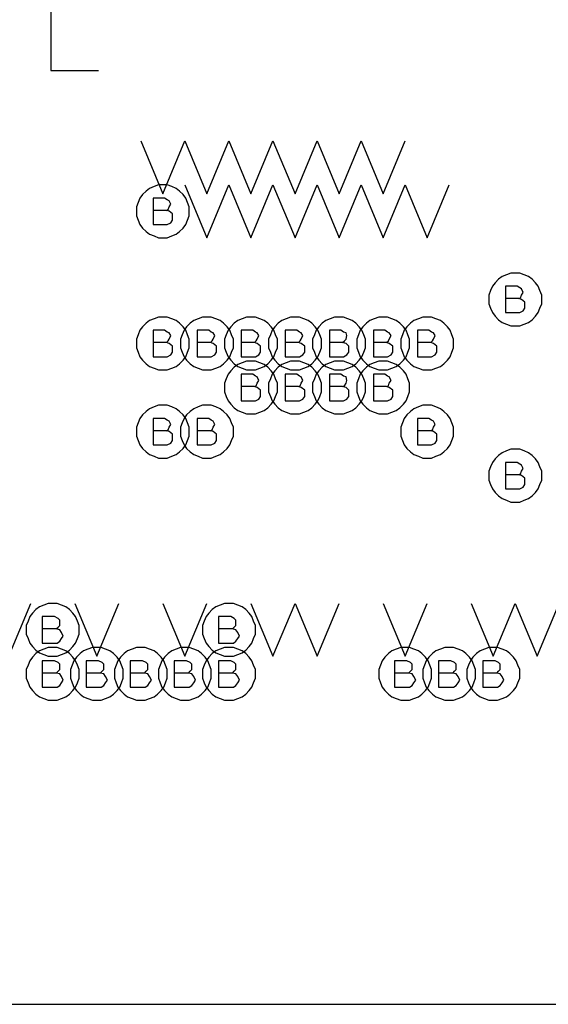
# Model space of a CAD drawing. Extents: x 28 to 61, y 25 to 46.
# Tile 14 of 61: x 36.5 to 37.1, y 30 to 31.1. Entities that reach past the tile are written whole.
import ezdxf

# ---------------------------------------------------------------- set-up
doc = ezdxf.new("R2010")
doc.units = 0
doc.layers.add('RVP8-TX_d_fab', color=2, linetype='CONTINUOUS')

msp = doc.modelspace()

# ---------------------------------------------------------------- linework, layer by layer
at = {"layer": 'RVP8-TX_d_fab'}
for points in [[(33.23, 29.96), (33.821, 29.96), (33.821, 30.285), (34.835, 30.285), (34.835, 29.96), (35.406, 29.96), (35.406, 30.285), (35.479, 30.285), (35.479, 29.96), (37.306, 29.96), (37.306, 30.285), (37.38, 30.285), (37.38, 29.96), (37.951, 29.96), (37.951, 30.285), (40.105, 30.285), (40.105, 34.51), (33.23, 34.51), (33.23, 29.96)], [(36.685, 30.86), (36.685, 30.865), (36.683, 30.87), (36.681, 30.875), (36.678, 30.879), (36.674, 30.883), (36.67, 30.886), (36.665, 30.888), (36.66, 30.89), (36.655, 30.89), (36.65, 30.89), (36.645, 30.888), (36.64, 30.886), (36.636, 30.883), (36.632, 30.879), (36.629, 30.875), (36.627, 30.87), (36.625, 30.865), (36.625, 30.86), (36.625, 30.855), (36.627, 30.85), (36.629, 30.845), (36.632, 30.841), (36.636, 30.837), (36.64, 30.834), (36.645, 30.832), (36.65, 30.83), (36.655, 30.83), (36.66, 30.83), (36.665, 30.832), (36.67, 30.834), (36.674, 30.837), (36.678, 30.841), (36.681, 30.845), (36.683, 30.85), (36.685, 30.855), (36.685, 30.86)], [(37.085, 30.76), (37.085, 30.765), (37.083, 30.77), (37.081, 30.775), (37.078, 30.779), (37.074, 30.783), (37.07, 30.786), (37.065, 30.788), (37.06, 30.79), (37.055, 30.79), (37.05, 30.79), (37.045, 30.788), (37.04, 30.786), (37.036, 30.783), (37.032, 30.779), (37.029, 30.775), (37.027, 30.77), (37.025, 30.765), (37.025, 30.76), (37.025, 30.755), (37.027, 30.75), (37.029, 30.745), (37.032, 30.741), (37.036, 30.737), (37.04, 30.734), (37.045, 30.732), (37.05, 30.73), (37.055, 30.73), (37.06, 30.73), (37.065, 30.732), (37.07, 30.734), (37.074, 30.737), (37.078, 30.741), (37.081, 30.745), (37.083, 30.75), (37.085, 30.755), (37.085, 30.76)], [(36.685, 30.71), (36.685, 30.715), (36.683, 30.72), (36.681, 30.725), (36.678, 30.729), (36.674, 30.733), (36.67, 30.736), (36.665, 30.738), (36.66, 30.74), (36.655, 30.74), (36.65, 30.74), (36.645, 30.738), (36.64, 30.736), (36.636, 30.733), (36.632, 30.729), (36.629, 30.725), (36.627, 30.72), (36.625, 30.715), (36.625, 30.71), (36.625, 30.705), (36.627, 30.7), (36.629, 30.695), (36.632, 30.691), (36.636, 30.687), (36.64, 30.684), (36.645, 30.682), (36.65, 30.68), (36.655, 30.68), (36.66, 30.68), (36.665, 30.682), (36.67, 30.684), (36.674, 30.687), (36.678, 30.691), (36.681, 30.695), (36.683, 30.7), (36.685, 30.705), (36.685, 30.71)], [(36.735, 30.71), (36.735, 30.715), (36.733, 30.72), (36.731, 30.725), (36.728, 30.729), (36.724, 30.733), (36.72, 30.736), (36.715, 30.738), (36.71, 30.74), (36.705, 30.74), (36.7, 30.74), (36.695, 30.738), (36.69, 30.736), (36.686, 30.733), (36.682, 30.729), (36.679, 30.725), (36.677, 30.72), (36.675, 30.715), (36.675, 30.71), (36.675, 30.705), (36.677, 30.7), (36.679, 30.695), (36.682, 30.691), (36.686, 30.687), (36.69, 30.684), (36.695, 30.682), (36.7, 30.68), (36.705, 30.68), (36.71, 30.68), (36.715, 30.682), (36.72, 30.684), (36.724, 30.687), (36.728, 30.691), (36.731, 30.695), (36.733, 30.7), (36.735, 30.705), (36.735, 30.71)], [(36.785, 30.71), (36.785, 30.715), (36.783, 30.72), (36.781, 30.725), (36.778, 30.729), (36.774, 30.733), (36.77, 30.736), (36.765, 30.738), (36.76, 30.74), (36.755, 30.74), (36.75, 30.74), (36.745, 30.738), (36.74, 30.736), (36.736, 30.733), (36.732, 30.729), (36.729, 30.725), (36.727, 30.72), (36.725, 30.715), (36.725, 30.71), (36.725, 30.705), (36.727, 30.7), (36.729, 30.695), (36.732, 30.691), (36.736, 30.687), (36.74, 30.684), (36.745, 30.682), (36.75, 30.68), (36.755, 30.68), (36.76, 30.68), (36.765, 30.682), (36.77, 30.684), (36.774, 30.687), (36.778, 30.691), (36.781, 30.695), (36.783, 30.7), (36.785, 30.705), (36.785, 30.71)], [(36.835, 30.71), (36.835, 30.715), (36.833, 30.72), (36.831, 30.725), (36.828, 30.729), (36.824, 30.733), (36.82, 30.736), (36.815, 30.738), (36.81, 30.74), (36.805, 30.74), (36.8, 30.74), (36.795, 30.738), (36.79, 30.736), (36.786, 30.733), (36.782, 30.729), (36.779, 30.725), (36.777, 30.72), (36.775, 30.715), (36.775, 30.71), (36.775, 30.705), (36.777, 30.7), (36.779, 30.695), (36.782, 30.691), (36.786, 30.687), (36.79, 30.684), (36.795, 30.682), (36.8, 30.68), (36.805, 30.68), (36.81, 30.68), (36.815, 30.682), (36.82, 30.684), (36.824, 30.687), (36.828, 30.691), (36.831, 30.695), (36.833, 30.7), (36.835, 30.705), (36.835, 30.71)], [(36.885, 30.71), (36.885, 30.715), (36.883, 30.72), (36.881, 30.725), (36.878, 30.729), (36.874, 30.733), (36.87, 30.736), (36.865, 30.738), (36.86, 30.74), (36.855, 30.74), (36.85, 30.74), (36.845, 30.738), (36.84, 30.736), (36.836, 30.733), (36.832, 30.729), (36.829, 30.725), (36.827, 30.72), (36.825, 30.715), (36.825, 30.71), (36.825, 30.705), (36.827, 30.7), (36.829, 30.695), (36.832, 30.691), (36.836, 30.687), (36.84, 30.684), (36.845, 30.682), (36.85, 30.68), (36.855, 30.68), (36.86, 30.68), (36.865, 30.682), (36.87, 30.684), (36.874, 30.687), (36.878, 30.691), (36.881, 30.695), (36.883, 30.7), (36.885, 30.705), (36.885, 30.71)], [(36.935, 30.71), (36.935, 30.715), (36.933, 30.72), (36.931, 30.725), (36.928, 30.729), (36.924, 30.733), (36.92, 30.736), (36.915, 30.738), (36.91, 30.74), (36.905, 30.74), (36.9, 30.74), (36.895, 30.738), (36.89, 30.736), (36.886, 30.733), (36.882, 30.729), (36.879, 30.725), (36.877, 30.72), (36.875, 30.715), (36.875, 30.71), (36.875, 30.705), (36.877, 30.7), (36.879, 30.695), (36.882, 30.691), (36.886, 30.687), (36.89, 30.684), (36.895, 30.682), (36.9, 30.68), (36.905, 30.68), (36.91, 30.68), (36.915, 30.682), (36.92, 30.684), (36.924, 30.687), (36.928, 30.691), (36.931, 30.695), (36.933, 30.7), (36.935, 30.705), (36.935, 30.71)], [(36.985, 30.71), (36.985, 30.715), (36.983, 30.72), (36.981, 30.725), (36.978, 30.729), (36.974, 30.733), (36.97, 30.736), (36.965, 30.738), (36.96, 30.74), (36.955, 30.74), (36.95, 30.74), (36.945, 30.738), (36.94, 30.736), (36.936, 30.733), (36.932, 30.729), (36.929, 30.725), (36.927, 30.72), (36.925, 30.715), (36.925, 30.71), (36.925, 30.705), (36.927, 30.7), (36.929, 30.695), (36.932, 30.691), (36.936, 30.687), (36.94, 30.684), (36.945, 30.682), (36.95, 30.68), (36.955, 30.68), (36.96, 30.68), (36.965, 30.682), (36.97, 30.684), (36.974, 30.687), (36.978, 30.691), (36.981, 30.695), (36.983, 30.7), (36.985, 30.705), (36.985, 30.71)], [(36.785, 30.66), (36.785, 30.665), (36.783, 30.67), (36.781, 30.675), (36.778, 30.679), (36.774, 30.683), (36.77, 30.686), (36.765, 30.688), (36.76, 30.69), (36.755, 30.69), (36.75, 30.69), (36.745, 30.688), (36.74, 30.686), (36.736, 30.683), (36.732, 30.679), (36.729, 30.675), (36.727, 30.67), (36.725, 30.665), (36.725, 30.66), (36.725, 30.655), (36.727, 30.65), (36.729, 30.645), (36.732, 30.641), (36.736, 30.637), (36.74, 30.634), (36.745, 30.632), (36.75, 30.63), (36.755, 30.63), (36.76, 30.63), (36.765, 30.632), (36.77, 30.634), (36.774, 30.637), (36.778, 30.641), (36.781, 30.645), (36.783, 30.65), (36.785, 30.655), (36.785, 30.66)], [(36.835, 30.66), (36.835, 30.665), (36.833, 30.67), (36.831, 30.675), (36.828, 30.679), (36.824, 30.683), (36.82, 30.686), (36.815, 30.688), (36.81, 30.69), (36.805, 30.69), (36.8, 30.69), (36.795, 30.688), (36.79, 30.686), (36.786, 30.683), (36.782, 30.679), (36.779, 30.675), (36.777, 30.67), (36.775, 30.665), (36.775, 30.66), (36.775, 30.655), (36.777, 30.65), (36.779, 30.645), (36.782, 30.641), (36.786, 30.637), (36.79, 30.634), (36.795, 30.632), (36.8, 30.63), (36.805, 30.63), (36.81, 30.63), (36.815, 30.632), (36.82, 30.634), (36.824, 30.637), (36.828, 30.641), (36.831, 30.645), (36.833, 30.65), (36.835, 30.655), (36.835, 30.66)], [(36.885, 30.66), (36.885, 30.665), (36.883, 30.67), (36.881, 30.675), (36.878, 30.679), (36.874, 30.683), (36.87, 30.686), (36.865, 30.688), (36.86, 30.69), (36.855, 30.69), (36.85, 30.69), (36.845, 30.688), (36.84, 30.686), (36.836, 30.683), (36.832, 30.679), (36.829, 30.675), (36.827, 30.67), (36.825, 30.665), (36.825, 30.66), (36.825, 30.655), (36.827, 30.65), (36.829, 30.645), (36.832, 30.641), (36.836, 30.637), (36.84, 30.634), (36.845, 30.632), (36.85, 30.63), (36.855, 30.63), (36.86, 30.63), (36.865, 30.632), (36.87, 30.634), (36.874, 30.637), (36.878, 30.641), (36.881, 30.645), (36.883, 30.65), (36.885, 30.655), (36.885, 30.66)], [(36.935, 30.66), (36.935, 30.665), (36.933, 30.67), (36.931, 30.675), (36.928, 30.679), (36.924, 30.683), (36.92, 30.686), (36.915, 30.688), (36.91, 30.69), (36.905, 30.69), (36.9, 30.69), (36.895, 30.688), (36.89, 30.686), (36.886, 30.683), (36.882, 30.679), (36.879, 30.675), (36.877, 30.67), (36.875, 30.665), (36.875, 30.66), (36.875, 30.655), (36.877, 30.65), (36.879, 30.645), (36.882, 30.641), (36.886, 30.637), (36.89, 30.634), (36.895, 30.632), (36.9, 30.63), (36.905, 30.63), (36.91, 30.63), (36.915, 30.632), (36.92, 30.634), (36.924, 30.637), (36.928, 30.641), (36.931, 30.645), (36.933, 30.65), (36.935, 30.655), (36.935, 30.66)], [(36.685, 30.61), (36.685, 30.615), (36.683, 30.62), (36.681, 30.625), (36.678, 30.629), (36.674, 30.633), (36.67, 30.636), (36.665, 30.638), (36.66, 30.64), (36.655, 30.64), (36.65, 30.64), (36.645, 30.638), (36.64, 30.636), (36.636, 30.633), (36.632, 30.629), (36.629, 30.625), (36.627, 30.62), (36.625, 30.615), (36.625, 30.61), (36.625, 30.605), (36.627, 30.6), (36.629, 30.595), (36.632, 30.591), (36.636, 30.587), (36.64, 30.584), (36.645, 30.582), (36.65, 30.58), (36.655, 30.58), (36.66, 30.58), (36.665, 30.582), (36.67, 30.584), (36.674, 30.587), (36.678, 30.591), (36.681, 30.595), (36.683, 30.6), (36.685, 30.605), (36.685, 30.61)], [(36.735, 30.61), (36.735, 30.615), (36.733, 30.62), (36.731, 30.625), (36.728, 30.629), (36.724, 30.633), (36.72, 30.636), (36.715, 30.638), (36.71, 30.64), (36.705, 30.64), (36.7, 30.64), (36.695, 30.638), (36.69, 30.636), (36.686, 30.633), (36.682, 30.629), (36.679, 30.625), (36.677, 30.62), (36.675, 30.615), (36.675, 30.61), (36.675, 30.605), (36.677, 30.6), (36.679, 30.595), (36.682, 30.591), (36.686, 30.587), (36.69, 30.584), (36.695, 30.582), (36.7, 30.58), (36.705, 30.58), (36.71, 30.58), (36.715, 30.582), (36.72, 30.584), (36.724, 30.587), (36.728, 30.591), (36.731, 30.595), (36.733, 30.6), (36.735, 30.605), (36.735, 30.61)], [(36.985, 30.61), (36.985, 30.615), (36.983, 30.62), (36.981, 30.625), (36.978, 30.629), (36.974, 30.633), (36.97, 30.636), (36.965, 30.638), (36.96, 30.64), (36.955, 30.64), (36.95, 30.64), (36.945, 30.638), (36.94, 30.636), (36.936, 30.633), (36.932, 30.629), (36.929, 30.625), (36.927, 30.62), (36.925, 30.615), (36.925, 30.61), (36.925, 30.605), (36.927, 30.6), (36.929, 30.595), (36.932, 30.591), (36.936, 30.587), (36.94, 30.584), (36.945, 30.582), (36.95, 30.58), (36.955, 30.58), (36.96, 30.58), (36.965, 30.582), (36.97, 30.584), (36.974, 30.587), (36.978, 30.591), (36.981, 30.595), (36.983, 30.6), (36.985, 30.605), (36.985, 30.61)], [(37.085, 30.56), (37.085, 30.565), (37.083, 30.57), (37.081, 30.575), (37.078, 30.579), (37.074, 30.583), (37.07, 30.586), (37.065, 30.588), (37.06, 30.59), (37.055, 30.59), (37.05, 30.59), (37.045, 30.588), (37.04, 30.586), (37.036, 30.583), (37.032, 30.579), (37.029, 30.575), (37.027, 30.57), (37.025, 30.565), (37.025, 30.56), (37.025, 30.555), (37.027, 30.55), (37.029, 30.545), (37.032, 30.541), (37.036, 30.537), (37.04, 30.534), (37.045, 30.532), (37.05, 30.53), (37.055, 30.53), (37.06, 30.53), (37.065, 30.532), (37.07, 30.534), (37.074, 30.537), (37.078, 30.541), (37.081, 30.545), (37.083, 30.55), (37.085, 30.555), (37.085, 30.56)], [(36.56, 30.385), (36.56, 30.39), (36.558, 30.395), (36.556, 30.4), (36.553, 30.404), (36.549, 30.408), (36.545, 30.411), (36.54, 30.413), (36.535, 30.415), (36.53, 30.415), (36.525, 30.415), (36.52, 30.413), (36.515, 30.411), (36.511, 30.408), (36.507, 30.404), (36.504, 30.4), (36.502, 30.395), (36.5, 30.39), (36.5, 30.385), (36.5, 30.38), (36.502, 30.375), (36.504, 30.37), (36.507, 30.366), (36.511, 30.362), (36.515, 30.359), (36.52, 30.357), (36.525, 30.355), (36.53, 30.355), (36.535, 30.355), (36.54, 30.357), (36.545, 30.359), (36.549, 30.362), (36.553, 30.366), (36.556, 30.37), (36.558, 30.375), (36.56, 30.38), (36.56, 30.385)], [(36.76, 30.385), (36.76, 30.39), (36.758, 30.395), (36.756, 30.4), (36.753, 30.404), (36.749, 30.408), (36.745, 30.411), (36.74, 30.413), (36.735, 30.415), (36.73, 30.415), (36.725, 30.415), (36.72, 30.413), (36.715, 30.411), (36.711, 30.408), (36.707, 30.404), (36.704, 30.4), (36.702, 30.395), (36.7, 30.39), (36.7, 30.385), (36.7, 30.38), (36.702, 30.375), (36.704, 30.37), (36.707, 30.366), (36.711, 30.362), (36.715, 30.359), (36.72, 30.357), (36.725, 30.355), (36.73, 30.355), (36.735, 30.355), (36.74, 30.357), (36.745, 30.359), (36.749, 30.362), (36.753, 30.366), (36.756, 30.37), (36.758, 30.375), (36.76, 30.38), (36.76, 30.385)], [(36.56, 30.335), (36.56, 30.34), (36.558, 30.345), (36.556, 30.35), (36.553, 30.354), (36.549, 30.358), (36.545, 30.361), (36.54, 30.363), (36.535, 30.365), (36.53, 30.365), (36.525, 30.365), (36.52, 30.363), (36.515, 30.361), (36.511, 30.358), (36.507, 30.354), (36.504, 30.35), (36.502, 30.345), (36.5, 30.34), (36.5, 30.335), (36.5, 30.33), (36.502, 30.325), (36.504, 30.32), (36.507, 30.316), (36.511, 30.312), (36.515, 30.309), (36.52, 30.307), (36.525, 30.305), (36.53, 30.305), (36.535, 30.305), (36.54, 30.307), (36.545, 30.309), (36.549, 30.312), (36.553, 30.316), (36.556, 30.32), (36.558, 30.325), (36.56, 30.33), (36.56, 30.335)], [(36.61, 30.335), (36.61, 30.34), (36.608, 30.345), (36.606, 30.35), (36.603, 30.354), (36.599, 30.358), (36.595, 30.361), (36.59, 30.363), (36.585, 30.365), (36.58, 30.365), (36.575, 30.365), (36.57, 30.363), (36.565, 30.361), (36.561, 30.358), (36.557, 30.354), (36.554, 30.35), (36.552, 30.345), (36.55, 30.34), (36.55, 30.335), (36.55, 30.33), (36.552, 30.325), (36.554, 30.32), (36.557, 30.316), (36.561, 30.312), (36.565, 30.309), (36.57, 30.307), (36.575, 30.305), (36.58, 30.305), (36.585, 30.305), (36.59, 30.307), (36.595, 30.309), (36.599, 30.312), (36.603, 30.316), (36.606, 30.32), (36.608, 30.325), (36.61, 30.33), (36.61, 30.335)], [(36.66, 30.335), (36.66, 30.34), (36.658, 30.345), (36.656, 30.35), (36.653, 30.354), (36.649, 30.358), (36.645, 30.361), (36.64, 30.363), (36.635, 30.365), (36.63, 30.365), (36.625, 30.365), (36.62, 30.363), (36.615, 30.361), (36.611, 30.358), (36.607, 30.354), (36.604, 30.35), (36.602, 30.345), (36.6, 30.34), (36.6, 30.335), (36.6, 30.33), (36.602, 30.325), (36.604, 30.32), (36.607, 30.316), (36.611, 30.312), (36.615, 30.309), (36.62, 30.307), (36.625, 30.305), (36.63, 30.305), (36.635, 30.305), (36.64, 30.307), (36.645, 30.309), (36.649, 30.312), (36.653, 30.316), (36.656, 30.32), (36.658, 30.325), (36.66, 30.33), (36.66, 30.335)], [(36.71, 30.335), (36.71, 30.34), (36.708, 30.345), (36.706, 30.35), (36.703, 30.354), (36.699, 30.358), (36.695, 30.361), (36.69, 30.363), (36.685, 30.365), (36.68, 30.365), (36.675, 30.365), (36.67, 30.363), (36.665, 30.361), (36.661, 30.358), (36.657, 30.354), (36.654, 30.35), (36.652, 30.345), (36.65, 30.34), (36.65, 30.335), (36.65, 30.33), (36.652, 30.325), (36.654, 30.32), (36.657, 30.316), (36.661, 30.312), (36.665, 30.309), (36.67, 30.307), (36.675, 30.305), (36.68, 30.305), (36.685, 30.305), (36.69, 30.307), (36.695, 30.309), (36.699, 30.312), (36.703, 30.316), (36.706, 30.32), (36.708, 30.325), (36.71, 30.33), (36.71, 30.335)], [(36.76, 30.335), (36.76, 30.34), (36.758, 30.345), (36.756, 30.35), (36.753, 30.354), (36.749, 30.358), (36.745, 30.361), (36.74, 30.363), (36.735, 30.365), (36.73, 30.365), (36.725, 30.365), (36.72, 30.363), (36.715, 30.361), (36.711, 30.358), (36.707, 30.354), (36.704, 30.35), (36.702, 30.345), (36.7, 30.34), (36.7, 30.335), (36.7, 30.33), (36.702, 30.325), (36.704, 30.32), (36.707, 30.316), (36.711, 30.312), (36.715, 30.309), (36.72, 30.307), (36.725, 30.305), (36.73, 30.305), (36.735, 30.305), (36.74, 30.307), (36.745, 30.309), (36.749, 30.312), (36.753, 30.316), (36.756, 30.32), (36.758, 30.325), (36.76, 30.33), (36.76, 30.335)], [(36.96, 30.335), (36.96, 30.34), (36.958, 30.345), (36.956, 30.35), (36.953, 30.354), (36.949, 30.358), (36.945, 30.361), (36.94, 30.363), (36.935, 30.365), (36.93, 30.365), (36.925, 30.365), (36.92, 30.363), (36.915, 30.361), (36.911, 30.358), (36.907, 30.354), (36.904, 30.35), (36.902, 30.345), (36.9, 30.34), (36.9, 30.335), (36.9, 30.33), (36.902, 30.325), (36.904, 30.32), (36.907, 30.316), (36.911, 30.312), (36.915, 30.309), (36.92, 30.307), (36.925, 30.305), (36.93, 30.305), (36.935, 30.305), (36.94, 30.307), (36.945, 30.309), (36.949, 30.312), (36.953, 30.316), (36.956, 30.32), (36.958, 30.325), (36.96, 30.33), (36.96, 30.335)], [(37.01, 30.335), (37.01, 30.34), (37.008, 30.345), (37.006, 30.35), (37.003, 30.354), (36.999, 30.358), (36.995, 30.361), (36.99, 30.363), (36.985, 30.365), (36.98, 30.365), (36.975, 30.365), (36.97, 30.363), (36.965, 30.361), (36.961, 30.358), (36.957, 30.354), (36.954, 30.35), (36.952, 30.345), (36.95, 30.34), (36.95, 30.335), (36.95, 30.33), (36.952, 30.325), (36.954, 30.32), (36.957, 30.316), (36.961, 30.312), (36.965, 30.309), (36.97, 30.307), (36.975, 30.305), (36.98, 30.305), (36.985, 30.305), (36.99, 30.307), (36.995, 30.309), (36.999, 30.312), (37.003, 30.316), (37.006, 30.32), (37.008, 30.325), (37.01, 30.33), (37.01, 30.335)], [(37.06, 30.335), (37.06, 30.34), (37.058, 30.345), (37.056, 30.35), (37.053, 30.354), (37.049, 30.358), (37.045, 30.361), (37.04, 30.363), (37.035, 30.365), (37.03, 30.365), (37.025, 30.365), (37.02, 30.363), (37.015, 30.361), (37.011, 30.358), (37.007, 30.354), (37.004, 30.35), (37.002, 30.345), (37, 30.34), (37, 30.335), (37, 30.33), (37.002, 30.325), (37.004, 30.32), (37.007, 30.316), (37.011, 30.312), (37.015, 30.309), (37.02, 30.307), (37.025, 30.305), (37.03, 30.305), (37.035, 30.305), (37.04, 30.307), (37.045, 30.309), (37.049, 30.312), (37.053, 30.316), (37.056, 30.32), (37.058, 30.325), (37.06, 30.33), (37.06, 30.335)]]:
    msp.add_lwpolyline(points, close=True, dxfattribs=at)
for points in [[(36.528, 31.1), (36.528, 31.02), (36.582, 31.02)], [(36.63, 30.94), (36.655, 30.88), (36.68, 30.94), (36.705, 30.88), (36.73, 30.94), (36.755, 30.88), (36.78, 30.94), (36.805, 30.88), (36.83, 30.94), (36.855, 30.88), (36.88, 30.94)], [(36.88, 30.94), (36.905, 30.88), (36.93, 30.94)], [(36.68, 30.89), (36.705, 30.83), (36.73, 30.89)], [(36.73, 30.89), (36.755, 30.83), (36.78, 30.89)], [(36.78, 30.89), (36.805, 30.83), (36.83, 30.89)], [(36.83, 30.89), (36.855, 30.83), (36.88, 30.89)], [(36.88, 30.89), (36.905, 30.83), (36.93, 30.89)], [(36.93, 30.89), (36.955, 30.83), (36.98, 30.89)], [(36.659, 30.861), (36.661, 30.862), (36.662, 30.865), (36.664, 30.868), (36.662, 30.872), (36.66, 30.873), (36.657, 30.875), (36.644, 30.875), (36.644, 30.845), (36.66, 30.845), (36.664, 30.847), (36.666, 30.85), (36.666, 30.854), (36.666, 30.857), (36.662, 30.86), (36.659, 30.861), (36.644, 30.861)], [(37.059, 30.761), (37.061, 30.762), (37.062, 30.765), (37.064, 30.768), (37.062, 30.772), (37.06, 30.773), (37.057, 30.775), (37.044, 30.775), (37.044, 30.745), (37.06, 30.745), (37.064, 30.747), (37.066, 30.75), (37.066, 30.754), (37.066, 30.757), (37.062, 30.76), (37.059, 30.761), (37.044, 30.761)], [(36.659, 30.711), (36.661, 30.713), (36.662, 30.715), (36.664, 30.719), (36.662, 30.722), (36.66, 30.723), (36.657, 30.725), (36.644, 30.725), (36.644, 30.695), (36.66, 30.695), (36.664, 30.697), (36.666, 30.7), (36.666, 30.704), (36.666, 30.707), (36.662, 30.71), (36.659, 30.711), (36.644, 30.711)], [(36.709, 30.711), (36.711, 30.713), (36.712, 30.715), (36.714, 30.719), (36.712, 30.722), (36.71, 30.723), (36.707, 30.725), (36.694, 30.725), (36.694, 30.695), (36.71, 30.695), (36.714, 30.697), (36.716, 30.7), (36.716, 30.704), (36.716, 30.707), (36.712, 30.71), (36.709, 30.711), (36.694, 30.711)], [(36.759, 30.711), (36.761, 30.713), (36.762, 30.715), (36.764, 30.719), (36.762, 30.722), (36.76, 30.723), (36.757, 30.725), (36.744, 30.725), (36.744, 30.695), (36.76, 30.695), (36.764, 30.697), (36.766, 30.7), (36.766, 30.704), (36.766, 30.707), (36.762, 30.71), (36.759, 30.711), (36.744, 30.711)], [(36.809, 30.711), (36.811, 30.713), (36.812, 30.715), (36.814, 30.719), (36.812, 30.722), (36.81, 30.723), (36.807, 30.725), (36.794, 30.725), (36.794, 30.695), (36.81, 30.695), (36.814, 30.697), (36.816, 30.7), (36.816, 30.704), (36.816, 30.707), (36.812, 30.71), (36.809, 30.711), (36.794, 30.711)], [(36.859, 30.711), (36.861, 30.713), (36.863, 30.715), (36.864, 30.719), (36.863, 30.722), (36.86, 30.723), (36.857, 30.725), (36.844, 30.725), (36.844, 30.695), (36.86, 30.695), (36.864, 30.697), (36.866, 30.7), (36.866, 30.704), (36.866, 30.707), (36.863, 30.71), (36.859, 30.711), (36.844, 30.711)], [(36.909, 30.711), (36.911, 30.713), (36.912, 30.715), (36.914, 30.719), (36.912, 30.722), (36.91, 30.723), (36.907, 30.725), (36.894, 30.725), (36.894, 30.695), (36.91, 30.695), (36.914, 30.697), (36.916, 30.7), (36.916, 30.704), (36.916, 30.707), (36.912, 30.71), (36.909, 30.711), (36.894, 30.711)], [(36.959, 30.711), (36.961, 30.713), (36.962, 30.715), (36.964, 30.719), (36.962, 30.722), (36.96, 30.723), (36.957, 30.725), (36.944, 30.725), (36.944, 30.695), (36.96, 30.695), (36.964, 30.697), (36.966, 30.7), (36.966, 30.704), (36.966, 30.707), (36.962, 30.71), (36.959, 30.711), (36.944, 30.711)], [(36.759, 30.661), (36.761, 30.662), (36.762, 30.665), (36.764, 30.668), (36.762, 30.672), (36.76, 30.673), (36.757, 30.675), (36.744, 30.675), (36.744, 30.645), (36.76, 30.645), (36.764, 30.647), (36.766, 30.65), (36.766, 30.654), (36.766, 30.657), (36.762, 30.66), (36.759, 30.661), (36.744, 30.661)], [(36.809, 30.661), (36.811, 30.662), (36.812, 30.665), (36.814, 30.668), (36.812, 30.672), (36.81, 30.673), (36.807, 30.675), (36.794, 30.675), (36.794, 30.645), (36.81, 30.645), (36.814, 30.647), (36.816, 30.65), (36.816, 30.654), (36.816, 30.657), (36.812, 30.66), (36.809, 30.661), (36.794, 30.661)], [(36.859, 30.661), (36.861, 30.662), (36.863, 30.665), (36.864, 30.668), (36.863, 30.672), (36.86, 30.673), (36.857, 30.675), (36.844, 30.675), (36.844, 30.645), (36.86, 30.645), (36.864, 30.647), (36.866, 30.65), (36.866, 30.654), (36.866, 30.657), (36.863, 30.66), (36.859, 30.661), (36.844, 30.661)], [(36.909, 30.661), (36.911, 30.662), (36.912, 30.665), (36.914, 30.668), (36.912, 30.672), (36.91, 30.673), (36.907, 30.675), (36.894, 30.675), (36.894, 30.645), (36.91, 30.645), (36.914, 30.647), (36.916, 30.65), (36.916, 30.654), (36.916, 30.657), (36.912, 30.66), (36.909, 30.661), (36.894, 30.661)], [(36.659, 30.611), (36.661, 30.612), (36.662, 30.615), (36.664, 30.618), (36.662, 30.622), (36.66, 30.623), (36.657, 30.625), (36.644, 30.625), (36.644, 30.595), (36.66, 30.595), (36.664, 30.597), (36.666, 30.6), (36.666, 30.604), (36.666, 30.607), (36.662, 30.61), (36.659, 30.611), (36.644, 30.611)], [(36.709, 30.611), (36.711, 30.612), (36.712, 30.615), (36.714, 30.618), (36.712, 30.622), (36.71, 30.623), (36.707, 30.625), (36.694, 30.625), (36.694, 30.595), (36.71, 30.595), (36.714, 30.597), (36.716, 30.6), (36.716, 30.604), (36.716, 30.607), (36.712, 30.61), (36.709, 30.611), (36.694, 30.611)], [(36.959, 30.611), (36.961, 30.612), (36.962, 30.615), (36.964, 30.618), (36.962, 30.622), (36.96, 30.623), (36.957, 30.625), (36.944, 30.625), (36.944, 30.595), (36.96, 30.595), (36.964, 30.597), (36.966, 30.6), (36.966, 30.604), (36.966, 30.607), (36.962, 30.61), (36.959, 30.611), (36.944, 30.611)], [(37.059, 30.561), (37.061, 30.562), (37.062, 30.565), (37.064, 30.568), (37.062, 30.572), (37.06, 30.573), (37.057, 30.575), (37.044, 30.575), (37.044, 30.545), (37.06, 30.545), (37.064, 30.547), (37.066, 30.55), (37.066, 30.554), (37.066, 30.557), (37.062, 30.56), (37.059, 30.561), (37.044, 30.561)], [(36.405, 30.415), (36.43, 30.355), (36.455, 30.415), (36.48, 30.355), (36.505, 30.415)], [(36.555, 30.415), (36.58, 30.355), (36.605, 30.415)], [(36.655, 30.415), (36.68, 30.355), (36.705, 30.415)], [(36.755, 30.415), (36.78, 30.355), (36.805, 30.415)], [(36.805, 30.415), (36.83, 30.355), (36.855, 30.415)], [(36.905, 30.415), (36.93, 30.355), (36.955, 30.415)], [(37.005, 30.415), (37.03, 30.355), (37.055, 30.415), (37.08, 30.355), (37.105, 30.415)], [(36.534, 30.386), (36.536, 30.388), (36.538, 30.39), (36.538, 30.394), (36.538, 30.396), (36.536, 30.398), (36.532, 30.4), (36.518, 30.4), (36.518, 30.37), (36.535, 30.37), (36.538, 30.372), (36.54, 30.375), (36.542, 30.378), (36.54, 30.382), (36.538, 30.385), (36.534, 30.386), (36.518, 30.386)], [(36.734, 30.386), (36.736, 30.388), (36.738, 30.39), (36.738, 30.394), (36.738, 30.396), (36.736, 30.398), (36.732, 30.4), (36.718, 30.4), (36.718, 30.37), (36.735, 30.37), (36.738, 30.372), (36.74, 30.375), (36.742, 30.378), (36.74, 30.382), (36.738, 30.385), (36.734, 30.386), (36.718, 30.386)], [(36.534, 30.336), (36.536, 30.338), (36.538, 30.34), (36.538, 30.344), (36.538, 30.346), (36.536, 30.348), (36.532, 30.35), (36.518, 30.35), (36.518, 30.32), (36.535, 30.32), (36.538, 30.322), (36.54, 30.325), (36.542, 30.328), (36.54, 30.332), (36.538, 30.335), (36.534, 30.336), (36.518, 30.336)], [(36.584, 30.336), (36.586, 30.338), (36.588, 30.34), (36.588, 30.344), (36.588, 30.346), (36.586, 30.348), (36.582, 30.35), (36.568, 30.35), (36.568, 30.32), (36.585, 30.32), (36.588, 30.322), (36.59, 30.325), (36.592, 30.328), (36.59, 30.332), (36.588, 30.335), (36.584, 30.336), (36.568, 30.336)], [(36.634, 30.336), (36.636, 30.338), (36.638, 30.34), (36.638, 30.344), (36.638, 30.346), (36.636, 30.348), (36.632, 30.35), (36.618, 30.35), (36.618, 30.32), (36.635, 30.32), (36.638, 30.322), (36.64, 30.325), (36.642, 30.328), (36.64, 30.332), (36.638, 30.335), (36.634, 30.336), (36.618, 30.336)], [(36.684, 30.336), (36.686, 30.338), (36.688, 30.34), (36.688, 30.344), (36.688, 30.346), (36.686, 30.348), (36.682, 30.35), (36.668, 30.35), (36.668, 30.32), (36.685, 30.32), (36.688, 30.322), (36.69, 30.325), (36.692, 30.328), (36.69, 30.332), (36.688, 30.335), (36.684, 30.336), (36.668, 30.336)], [(36.734, 30.336), (36.736, 30.338), (36.738, 30.34), (36.738, 30.344), (36.738, 30.346), (36.736, 30.348), (36.732, 30.35), (36.718, 30.35), (36.718, 30.32), (36.735, 30.32), (36.738, 30.322), (36.74, 30.325), (36.742, 30.328), (36.74, 30.332), (36.738, 30.335), (36.734, 30.336), (36.718, 30.336)], [(36.934, 30.336), (36.936, 30.338), (36.938, 30.34), (36.938, 30.344), (36.938, 30.346), (36.936, 30.348), (36.932, 30.35), (36.918, 30.35), (36.918, 30.32), (36.935, 30.32), (36.938, 30.322), (36.94, 30.325), (36.942, 30.328), (36.94, 30.332), (36.938, 30.335), (36.934, 30.336), (36.918, 30.336)], [(36.984, 30.336), (36.986, 30.338), (36.988, 30.34), (36.988, 30.344), (36.988, 30.346), (36.986, 30.348), (36.982, 30.35), (36.968, 30.35), (36.968, 30.32), (36.985, 30.32), (36.988, 30.322), (36.99, 30.325), (36.992, 30.328), (36.99, 30.332), (36.988, 30.335), (36.984, 30.336), (36.968, 30.336)], [(37.034, 30.336), (37.036, 30.338), (37.038, 30.34), (37.038, 30.344), (37.038, 30.346), (37.036, 30.348), (37.032, 30.35), (37.018, 30.35), (37.018, 30.32), (37.035, 30.32), (37.038, 30.322), (37.04, 30.325), (37.042, 30.328), (37.04, 30.332), (37.038, 30.335), (37.034, 30.336), (37.018, 30.336)]]:
    msp.add_lwpolyline(points, dxfattribs=at)

doc.saveas('drawing.dxf')
